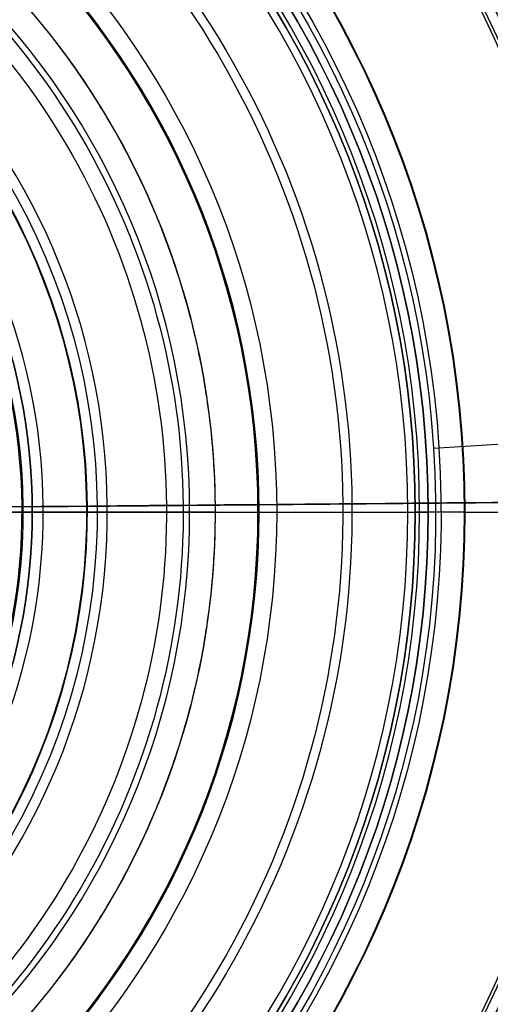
# Model space of a CAD drawing. Header units: millimetres. Extents: x -310 to 310, y -304 to 304.
# Tile 22 of 27: x 45 to 81, y -38 to 38. Entities that reach past the tile are written whole.
import ezdxf

# ---------------------------------------------------------------- set-up
doc = ezdxf.new("R2010")
doc.units = ezdxf.units.MM
doc.layers.add('Default', color=18, linetype='Continuous', true_color=0x000000)

msp = doc.modelspace()

# ---------------------------------------------------------------- linework, layer by layer
at = {"layer": 'Default'}
for p, q in [((76.923, 4.949, -1058.656), (244.117, 15.705, -1076.265)), ((77.34, 4.976, -1054.678), (244.534, 15.732, -1072.287)), ((76.923, 4.949, -1058.656), (77.34, 4.976, -1054.678)), ((56.204, 0.504, -1094.635), (127.054, 1.139, -1113.62)), ((57.498, 0.516, -1089.806), (128.348, 1.151, -1108.791)), ((60, 0), (-60, 0)), ((-58, 0, -32), (58, 0, -32)), ((43.956, 0, -1041.428), (63.297, 0, -1043.12)), ((44.043, 0, -1040.432), (63.384, 0, -1042.124)), ((45.069, 0.404, -1068.495), (46.64, 0.418, -1083.437)), ((45.793, 0, -1051.428), (64.75, 0, -1051.428)), ((45.793, 0, -1050.428), (64.75, 0, -1050.428)), ((50.042, 0.449, -1067.972), (51.612, 0.463, -1082.915)), ((75.5, 0, -1054.283), (75.5, 0, -1060.283)), ((76.5, 0, -1054.283), (76.5, 0, -1060.283)), ((79.291, 0, -1064.278), (91.632, 0, -1064.925)), ((79.343, 0, -1063.279), (91.685, 0, -1063.926))]:
    msp.add_line(p, q, dxfattribs=at)
at = {"layer": 'Default', "extrusion": (0, 0, -1)}
for centre, radius, start, end in [((0, 0, 1259.678), 294, 86.3189, 266.3189), ((0, 0, 1189.973), 292.217, 86.3189, 266.3189), ((0, 0, 1264.695), 294, 86.3189, 266.3189), ((0, 0, 1120.408), 285.785, 86.3189, 266.3189), ((0, 0, 1072.287), 245.039, 86.3189, 266.3189), ((0, 0, 1076.265), 244.621, 86.3189, 266.3189), ((0, 0, 1156.864), 172.481, 89.4862, 269.4862), ((0, 0, 1196.428), 169.02, 89.4862, 269.4862), ((0, 0, 1151.428), 167.5, 89.4862, 269.4862), ((0, 0, 1156.428), 167.5, 89.4862, 269.4862), ((0, 0, 1156.428), 162, 89.4862, 269.4862), ((0, 0, 1151.428), 162, 89.4862, 269.4862), ((0, 0, 1060.697), 134.772, 86.3189, 266.3189), ((0, 0, 1064.695), 134.542, 86.3189, 266.3189), ((0, 0, 1236.389), 134.155, 89.4862, 179.4862), ((0, 0, 1231.513), 133.048, 89.4862, 179.4862), ((0, 0, 1108.791), 128.353, 89.4862, 269.4862), ((0, 0, 1062.678), 94, 90, 270), ((0, 0, 1062.678), 93, 90, 270), ((0, 0, 1061.428), 91.75, 90, 270), ((0, 0, 1064.928), 91.75, 90, 270), ((0, 0, 1060.428), 91.75, 90, 270), ((0, 0, 1063.928), 91.75, 90, 270), ((0, 0, 1063.245), 90.636, 90, 270), ((0, 0, 1062.678), 90.5, 90, 270), ((0, 0, 1062.678), 89.5, 90, 270), ((0, 0, 1054.678), 77.5, 86.3189, 266.3189), ((0, 0, 1058.656), 77.082, 86.3189, 266.3189), ((0, 0, 1063.279), 79.343, 90, 270), ((0, 0, 1064.278), 79.291, 90, 270), ((0, 0, 1054.283), 76.5, 90, 270), ((0, 0, 1057.283), 76.5, 90, 270), ((0, 0, 1054.283), 75.5, 90, 270), ((0, 0, 1060.283), 75.5, 90, 270), ((0, 0, 1057.283), 75.5, 90, 270), ((0, 0, 1093.314), 70.594, 89.4862, 269.4862), ((0, 0, 1098.3), 69.882, 89.4862, 269.4862), ((0, 0, 1050.428), 64.75, 90, 270), ((0, 0, 1051.428), 64.75, 90, 270), ((0, 0, 1089.806), 57.5, 89.4862, 269.4862), ((0, 0, 1094.635), 56.206, 89.4862, 269.4862), ((0, 0, 1075.443), 50.829, 89.4862, 269.4862), ((0, 0, 1067.972), 50.044, 89.4862, 269.4862), ((0, 0, 1067.136), 50, 89.4862, 269.4862), ((0, 0, 1068.495), 45.071, 89.4862, 269.4862), ((0, 0, 1051.428), 45.793, 90, 270)]:
    msp.add_arc(centre, radius, start, end, dxfattribs=at)
at = {"layer": 'Default'}
for centre, radius, start, end in [((0, 0, -1259.678), 294.651, 273.6811, 93.6811), ((0, 0, -1269.713), 294, 273.6811, 93.6811), ((0, 0, -1269.817), 291.002, 273.6811, 93.6811), ((0, 0, -1120.268), 289.782, 273.6811, 93.6811), ((0, 0, -1156.428), 172.5, 270.5138, 90.5138), ((0, 0, -1176.646), 170.75, 270.5138, 90.5138), ((0, 0, -1195.992), 164.039, 270.5138, 90.5138), ((0, 0, -1147.428), 158, 270.5138, 90.5138), ((0, 0, -1147.428), 153, 270.5138, 90.5138), ((0, 0, -1147.428), 153, 270.5138, 90.5138), ((0, 0, -1113.62), 127.059, 270.5138, 90.5138), ((0, 0, -1063.926), 91.685, 270, 90), ((0, 0, -1064.925), 91.632, 270, 90), ((0, 0, -1063.699), 89.745, 270, 90), ((0, 0, -1060.283), 76.5, 270, 90), ((0, 0, -1051.103), 75.84, 270, 90), ((0, 0, -1060.283), 75.5, 270, 90), ((0, 0, -1051.5), 74.923, 270, 90), ((0, 0, -1042.124), 63.384, 270, 90), ((0, 0, -1043.12), 63.297, 270, 90), ((0, 0, -30), 60, 0, 180), ((0, 0, -32), 58, 0, 180), ((0, 0, -1082.915), 51.614, 270.5138, 90.5138), ((0, 0, -1083.437), 46.642, 270.5138, 90.5138), ((0, 0, -1050.428), 45.793, 270, 90), ((0, 0, -1050.428), 45.793, 270, 90), ((0, 0, -1051.428), 45.793, 270, 90), ((0, 0, -1067.136), 45, 270.5138, 90.5138), ((0, 0, -1231.513), 133.048, 270.5138, 0.5138), ((0, 0, -1236.389), 134.155, 270.5138, 0.5138), ((0, 0, -30), 60, 180, 0), ((0, 0, -32), 58, 180, 0)]:
    msp.add_arc(centre, radius, start, end, dxfattribs=at)
at = {"layer": 'Default', "extrusion": (-0.008967, 0.99996, 2.59857e-15)}
msp.add_arc((0, -645.547), 605.881, 257.207491, 270, dxfattribs=at)
at = {"layer": 'Default', "extrusion": (-0.008967, 0.99996, -2.56064e-15)}
msp.add_arc((0, -645.547), 600.881, 257.207491, 270, dxfattribs=at)
at = {"layer": 'Default', "extrusion": (0, -1, 0)}
for centre, radius, start, end in [((45.793, -1053.428), 3, 90, 119.36822), ((45.793, -1053.428), 2, 90, 119.36822), ((58, -30), 2, 270, 360)]:
    msp.add_arc(centre, radius, start, end, dxfattribs=at)
at = {"layer": 'Default', "extrusion": (0.008967, -0.99996, -3.29025e-18)}
for centre, radius, start, end in [((58, -1067.136), 13, 180, 186), ((59.571, -1082.078), 13, 186, 255), ((58, -1067.136), 8, 180, 186), ((59.571, -1082.078), 8, 186, 255)]:
    msp.add_arc(centre, radius, start, end, dxfattribs=at)
at = {"layer": 'Default', "extrusion": (0, 1, 0)}
for centre, radius, start, end in [((-62.077, -1057.067), 14, 95, 156.57145), ((-62.077, -1057.067), 15, 95, 156.57145), ((-68.5, -1054.283), 7, 156.57145, 180), ((-79.5, -1060.283), 4, 273, 0), ((-68.5, -1054.283), 8, 156.57145, 180), ((-79.5, -1060.283), 3, 273, 0)]:
    msp.add_arc(centre, radius, start, end, dxfattribs=at)
at = {"layer": 'Default'}
for points in [[(-60, 0), (-60, 60), (0, 60), (60, 60), (60, 0), (60, -60), (0, -60), (-60, -60), (-60, 0)], [(-60, 0, -15), (-60, 60, -15), (0, 60, -15), (60, 60, -15), (60, 0, -15), (60, -60, -15), (0, -60, -15), (-60, -60, -15), (-60, 0, -15)]]:
    msp.add_rational_spline(points, [1, 0.707106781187, 1, 0.707106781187, 1, 0.707106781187, 1, 0.707106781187, 1], degree=2, knots=[0, 0, 0, 94.24778, 94.24778, 188.495559, 188.495559, 282.743339, 282.743339, 376.991118, 376.991118, 376.991118], dxfattribs=at)
for points in [[(60, 0), (60, 0, -15), (60, 0, -30)], [(64.75, 0, -1051.428), (64.75, 0, -1050.928), (64.75, 0, -1050.428)]]:
    msp.add_open_spline(points, degree=2, dxfattribs=at)

doc.saveas('drawing.dxf')
